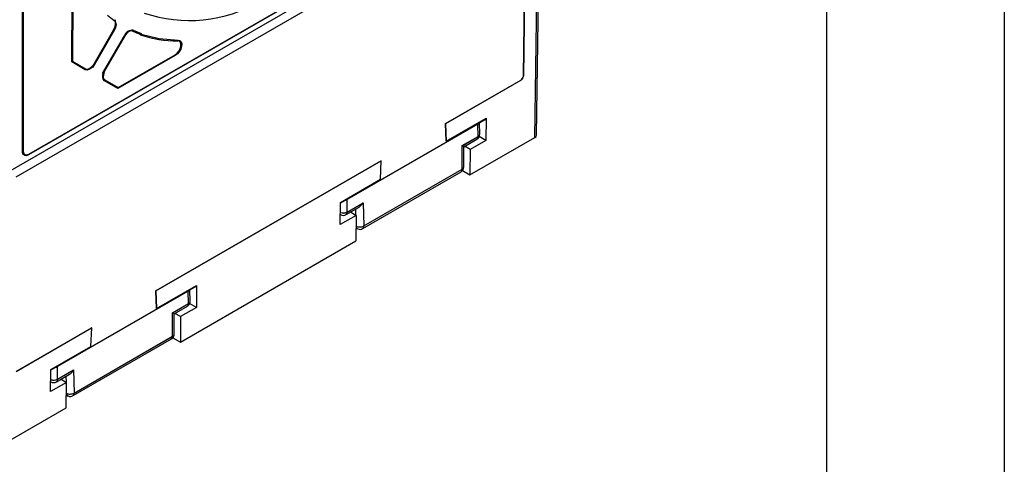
# Model space of a CAD drawing. Header units: millimetres. Extents: x 0 to 699, y 0 to 540.
# Tile 35 of 38: x 611 to 699, y 291 to 331. Entities that reach past the tile are written whole.
import ezdxf

# ---------------------------------------------------------------- set-up
doc = ezdxf.new("R2010")
doc.units = ezdxf.units.MM
doc.header["$LTSCALE"] = 2.5
doc.layers.add('TEXT', color=140, linetype='Continuous', lineweight=25)

msp = doc.modelspace()

# ---------------------------------------------------------------- linework, layer by layer
at = {"color": 7, "linetype": 'Continuous'}
msp.add_line((698.506, 539.757), (698.506, 0.007), dxfattribs=at)
for p, q in [((657.259, 344.647), (609.213, 316.911)), ((656.552, 320.173), (656.919, 344.451)), ((656.699, 320.37), (657.064, 344.535)), ((655.16, 343.925), (611.312, 318.612)), ((611.321, 318.677), (655.169, 343.99)), ((610.205, 316.64), (655.58, 342.835)), ((655.526, 325.67), (655.781, 342.716)), ((655.791, 342.711), (655.535, 325.665)), ((610.756, 318.933), (610.756, 332.025)), ((610.826, 331.985), (610.826, 318.963)), ((615.207, 329.801), (615.207, 331.809)), ((615.259, 331.92), (615.259, 329.771)), ((615.167, 329.778), (615.207, 329.801)), ((615.167, 326.924), (615.167, 329.778)), ((615.259, 329.771), (615.219, 329.748)), ((615.219, 329.748), (615.219, 326.994)), ((618.98, 329.781), (617.037, 326.416)), ((617.043, 326.546), (618.928, 329.811)), ((617.923, 325.904), (619.865, 329.269)), ((619.9, 329.25), (618.014, 325.984)), ((620.651, 329.751), (621.375, 329.466)), ((621.363, 329.419), (621.283, 329.359)), ((621.375, 329.466), (621.295, 329.406)), ((621.375, 329.466), (621.363, 329.419)), ((624.422, 327.497), (619.298, 324.539)), ((619.314, 324.629), (624.413, 327.573)), ((616.366, 326.232), (615.167, 326.924)), ((615.219, 326.994), (616.4, 326.312)), ((617.003, 326.468), (617.02, 326.584)), ((617.037, 326.416), (617.003, 326.468)), ((617.037, 326.416), (617.043, 326.546)), ((617.923, 325.904), (618.014, 325.984)), ((617.986, 325.901), (617.923, 325.904)), ((617.986, 325.901), (618.06, 325.984)), ((655.526, 325.67), (655.535, 325.665)), ((619.298, 324.539), (618.099, 325.231)), ((618.133, 325.311), (619.314, 324.629)), ((648.559, 321.407), (655.312, 325.306)), ((655.321, 325.3), (648.568, 321.402)), ((655.321, 325.3), (655.312, 325.306)), ((652.191, 321.811), (639.175, 314.297)), ((651.449, 321.357), (639.781, 314.621)), ((648.619, 319.833), (648.559, 321.407)), ((648.568, 321.402), (648.559, 321.407)), ((648.568, 321.402), (648.629, 319.828)), ((648.629, 319.828), (652.201, 321.89)), ((651.482, 320.261), (651.449, 321.357)), ((651.628, 320.473), (651.598, 321.469)), ((652.201, 321.89), (652.185, 319.91)), ((652.191, 321.811), (652.191, 321.885)), ((648.629, 319.828), (648.619, 319.833)), ((650.057, 319.439), (651.482, 320.261)), ((650.057, 317.338), (650.057, 319.439)), ((650.057, 319.439), (650.063, 319.435)), ((650.063, 319.435), (651.482, 320.254)), ((650.204, 319.347), (651.378, 320.025)), ((650.754, 316.826), (656.552, 320.173)), ((652.185, 319.91), (650.771, 319.094)), ((652.185, 319.91), (651.581, 320.259)), ((650.204, 317.535), (650.204, 319.347)), ((650.771, 319.094), (650.268, 319.384)), ((650.771, 319.094), (650.754, 316.826)), ((622.678, 306.467), (642.824, 318.096)), ((642.832, 318.091), (622.688, 306.462)), ((642.747, 316.433), (642.832, 318.091)), ((642.832, 318.091), (642.824, 318.096)), ((641.165, 312.029), (649.954, 317.102)), ((641.268, 312.265), (650.057, 317.338)), ((641.268, 312.257), (650.057, 317.331)), ((650.074, 317.204), (650.754, 316.826)), ((639.175, 314.371), (642.747, 316.433)), ((639.161, 312.391), (639.175, 314.371)), ((639.781, 313.507), (639.781, 314.621)), ((639.781, 313.507), (641.206, 314.329)), ((641.206, 314.329), (641.268, 312.265)), ((639.167, 313.277), (639.178, 313.271)), ((639.678, 313.271), (640.852, 313.949)), ((640.089, 313.508), (640.575, 313.208)), ((640.516, 313.755), (640.532, 313.235)), ((640.575, 313.208), (639.161, 312.391)), ((640.575, 313.208), (640.558, 310.94)), ((640.566, 312.059), (640.739, 311.994)), ((624.873, 301.885), (640.558, 310.94)), ((626.311, 306.871), (613.295, 299.357)), ((625.569, 306.416), (613.901, 299.681)), ((622.739, 304.893), (622.678, 306.467)), ((622.678, 306.467), (622.688, 306.462)), ((622.688, 306.462), (622.749, 304.888)), ((622.749, 304.888), (626.321, 306.95)), ((625.602, 305.321), (625.569, 306.416)), ((625.748, 305.533), (625.718, 306.528)), ((626.321, 306.95), (626.305, 304.97)), ((626.311, 306.871), (626.311, 306.945)), ((622.749, 304.888), (622.739, 304.893)), ((624.177, 304.499), (625.602, 305.321)), ((624.177, 302.398), (624.177, 304.499)), ((624.177, 304.499), (624.183, 304.495)), ((624.183, 304.495), (625.602, 305.314)), ((624.323, 304.407), (625.498, 305.085)), ((626.305, 304.97), (624.891, 304.154)), ((626.305, 304.97), (625.701, 305.319)), ((624.323, 302.595), (624.323, 304.407)), ((624.891, 304.154), (624.388, 304.444)), ((624.891, 304.154), (624.873, 301.885)), ((610.19, 299.257), (616.944, 303.156)), ((616.952, 303.151), (610.199, 299.252)), ((616.867, 301.493), (616.952, 303.151)), ((616.952, 303.151), (616.944, 303.156)), ((615.285, 297.088), (624.073, 302.162)), ((615.388, 297.324), (624.177, 302.398)), ((615.388, 297.317), (624.177, 302.391)), ((624.194, 302.264), (624.873, 301.885)), ((613.295, 299.431), (616.867, 301.493)), ((613.28, 297.451), (613.295, 299.431)), ((613.901, 298.567), (613.901, 299.681)), ((613.901, 298.567), (615.326, 299.389)), ((615.326, 299.389), (615.388, 297.324)), ((613.287, 298.337), (613.298, 298.331)), ((613.798, 298.331), (614.972, 299.009)), ((614.209, 298.568), (614.695, 298.268)), ((614.636, 298.814), (614.652, 298.294)), ((614.695, 298.268), (613.28, 297.451)), ((614.678, 295.999), (614.695, 298.268)), ((614.686, 297.118), (614.859, 297.053)), ((608.879, 292.652), (614.678, 295.999))]:
    msp.add_line(p, q)
at = {"flags": 128}
for points in [[(618.928, 329.811), (619.026, 330.028), (619.075, 330.246), (619.065, 330.441), (619.001, 330.584), (618.949, 330.634)], [(618.98, 329.781), (618.974, 329.784), (618.969, 329.787), (618.962, 329.791), (618.956, 329.795), (618.949, 329.799), (618.942, 329.802), (618.935, 329.807), (618.928, 329.811)], [(619.865, 329.269), (619.871, 329.266), (619.876, 329.264), (619.881, 329.261), (619.885, 329.258), (619.889, 329.256), (619.893, 329.254), (619.896, 329.252), (619.9, 329.25)], [(620.602, 329.68), (620.457, 329.7), (620.29, 329.648), (620.117, 329.524), (619.965, 329.351), (619.9, 329.25)], [(621.363, 329.419), (622.965, 329.018), (624.676, 328.879)], [(624.413, 327.573), (624.588, 327.708), (624.742, 327.897), (624.855, 328.113), (624.916, 328.329), (624.92, 328.522), (624.87, 328.675), (624.77, 328.773), (624.64, 328.805)], [(624.676, 328.879), (624.83, 328.838), (624.939, 328.723), (624.992, 328.543), (624.98, 328.318), (624.905, 328.074), (624.776, 327.839), (624.609, 327.64), (624.422, 327.497)], [(616.757, 326.347), (616.922, 326.475), (617.02, 326.585)], [(617.003, 326.468), (616.887, 326.356), (616.766, 326.271)], [(616.766, 326.271), (616.55, 326.196), (616.366, 326.232)], [(617.933, 325.597), (617.946, 325.745), (617.986, 325.901)], [(618.099, 325.231), (617.976, 325.372), (617.933, 325.597)], [(656.552, 320.173), (656.661, 320.267), (656.698, 320.375)], [(611.312, 318.612), (611.131, 318.543), (610.968, 318.551), (610.842, 318.641), (610.771, 318.795), (610.756, 318.933)], [(610.826, 318.963), (610.861, 318.773), (610.907, 318.696), (610.971, 318.643), (611.049, 318.614), (611.139, 318.612), (611.321, 318.677)], [(639.178, 313.271), (639.178, 313.271), (639.167, 313.277)], [(613.298, 298.33), (613.298, 298.331), (613.287, 298.337)]]:
    msp.add_lwpolyline(points, dxfattribs=at)
for centre, radius, start, end in [((625.686, 343.163), 12.537, 251.16939, 300.13483), ((624.371, 338.072), 9.204, 229.26995, 233.91223), ((618.693, 330.897), 0.367, 314.31515, 327.97819), ((618.403, 330.257), 0.748, 320.48033, 36.52109), ((620.566, 329.007), 0.748, 83.48752, 159.50621), ((620.335, 329.918), 0.358, 318.2049, 332.09892), ((624.334, 338.093), 9.203, 246.07712, 250.71965), ((616.822, 330.506), 4.606, 345.58194, 346.18389), ((624.616, 339.107), 10.302, 251.12526, 270.13537), ((624.372, 328.984), 0.322, 326.34208, 340.98938), ((624.077, 327.495), 0.345, 0.41992, 13.11012), ((618.247, 327.29), 1.416, 209.91526, 211.73618), ((616.052, 326.414), 0.363, 329.9616, 343.73131), ((616.546, 326.662), 0.379, 247.44679, 303.80866), ((616.421, 326.269), 0.345, 0.41992, 13.11012), ((617.824, 325.792), 0.224, 299.34984, 316.29755), ((618.326, 325.595), 0.343, 172.93653, 235.79381), ((618.929, 325.616), 0.944, 157.07874, 178.71184), ((618.057, 327.399), 1.416, 268.2611, 270.0897), ((655.074, 325.691), 0.462, 302.36075, 356.77583), ((617.785, 325.413), 0.363, 329.9616, 343.73131), ((651.164, 320.439), 0.464, 297.3282, 4.23668), ((651.385, 320.485), 0.244, 293.48065, 357.32463), ((651.244, 320.224), 0.24, 304.05635, 7.25583), ((651.004, 320.254), 0.478, 0.00186, 0.86036), ((610.656, 319.263), 0.345, 286.88761, 299.57727), ((611.097, 318.675), 0.224, 343.70039, 0.64724), ((649.714, 317.531), 0.489, 299.17755, 0.52675), ((649.814, 317.303), 0.245, 304.77892, 6.53326), ((649.962, 317.562), 0.243, 293.03446, 353.6772), ((649.579, 317.331), 0.478, 0.00186, 0.86036), ((639.425, 314.223), 0.8, 251.26996, 296.42524), ((639.425, 314.188), 0.775, 250.6333, 297.34188), ((639.427, 313.632), 0.437, 235.34048, 304.80139), ((639.531, 313.475), 0.252, 305.73608, 5.61706), ((639.304, 313.5), 0.478, 0.00186, 0.86036), ((640.885, 312.884), 0.712, 242.91335, 272.37148), ((640.863, 312.266), 0.299, 189.12184, 245.47045), ((640.925, 312.375), 0.419, 243.83777, 304.69763), ((640.914, 312.904), 0.731, 270.08052, 299.00364), ((641.025, 312.23), 0.245, 304.82419, 6.52895), ((625.284, 305.499), 0.464, 297.3282, 4.23668), ((625.505, 305.545), 0.244, 293.48065, 357.32463), ((625.364, 305.284), 0.24, 304.05635, 7.25583), ((625.124, 305.314), 0.478, 0.00186, 0.86036), ((623.834, 302.59), 0.489, 299.17755, 0.52675), ((623.934, 302.363), 0.245, 304.77892, 6.53326), ((624.082, 302.622), 0.243, 293.03446, 353.6772), ((623.699, 302.391), 0.478, 0.00186, 0.86036), ((613.545, 299.283), 0.8, 251.26996, 296.42524), ((613.545, 299.248), 0.775, 250.6333, 297.34188), ((613.547, 298.691), 0.437, 235.34048, 304.80139), ((613.651, 298.535), 0.252, 305.73608, 5.61706), ((613.424, 298.559), 0.478, 0.00186, 0.86036), ((615.005, 297.944), 0.712, 242.91335, 272.37148), ((614.983, 297.326), 0.299, 189.12184, 245.47045), ((615.045, 297.435), 0.419, 243.83777, 304.69763), ((615.034, 297.964), 0.731, 270.08052, 299.00364), ((615.145, 297.289), 0.245, 304.82419, 6.52895)]:
    msp.add_arc(centre, radius, start, end)
for centre, major_axis, ratio, start_param, end_param in [((614.955, 329.9), (0.3, -0.173), 0.00007, 0.493427, 0.785439), ((614.995, 329.923), (0.3, -0.173), 0.00007, 0.493427, 0.785439), ((614.955, 327.047), (0.277, 0.16), 0.7174, 5.105146, 5.397157), ((655.314, 325.55), (0.152, 0.259), 0.572408, 3.931423, 5.493495), ((619.086, 324.661), (0, 0.32), 0.717434, 4.319788, 4.6118), ((651.095, 321.561), (0.5, 0), 0.577112, 5.497939, 5.856129), ((649.704, 319.636), (0.5, -0.289), 0.015053, 0.008691, 0.776788), ((639.428, 314.825), (0.5, 0), 0.577464, 5.139445, 5.497635), ((640.852, 314.526), (0.341, 0.612), 0.577247, 3.909577, 4.71251), ((625.215, 306.62), (0.5, 0), 0.577112, 5.497939, 5.856129), ((623.823, 304.696), (0.5, -0.289), 0.015053, 0.008691, 0.776788), ((613.548, 299.885), (0.5, 0), 0.577464, 5.139445, 5.497635), ((614.972, 299.586), (0.341, 0.612), 0.577247, 3.909577, 4.71251)]:
    msp.add_ellipse(centre, major_axis=major_axis, ratio=ratio, start_param=start_param, end_param=end_param)
at = {"layer": 'TEXT'}
msp.add_line((682.625, 523.875), (682.625, 15.875), dxfattribs=at)

doc.saveas('drawing.dxf')
